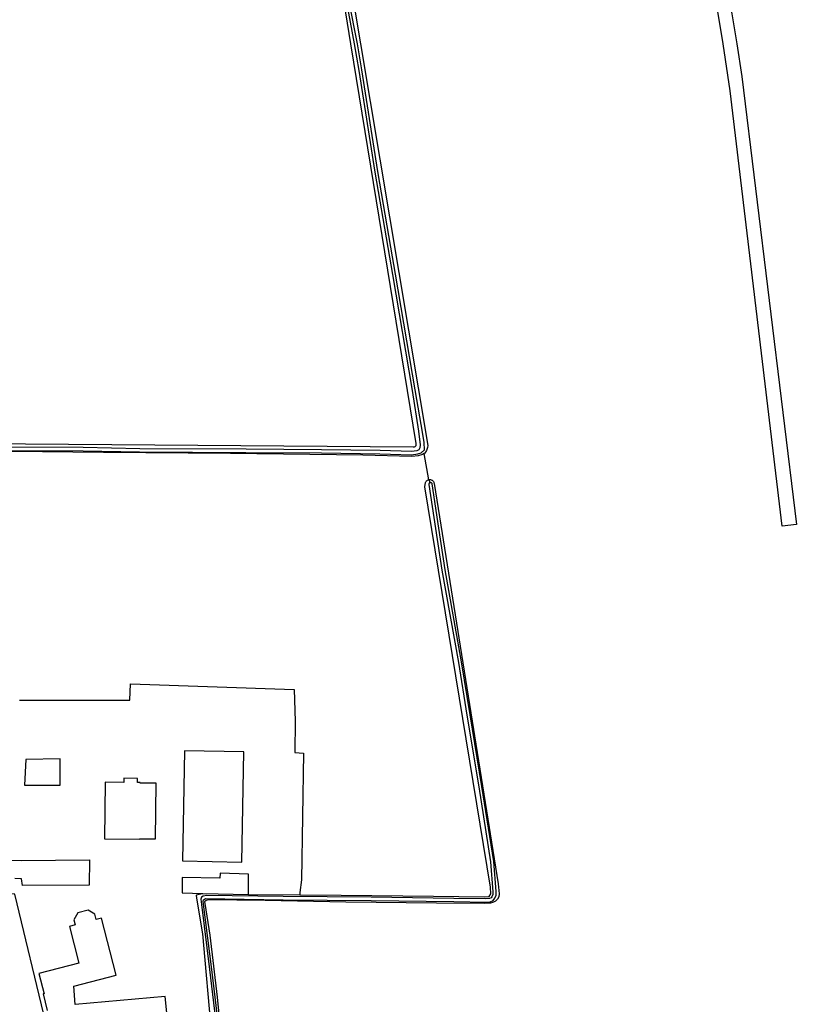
# Model space of a CAD drawing. Header units: metres. Extents: x 174255 to 175175, y 462028 to 462911.
# Tile 188 of 256: x 175045.21 to 175046.66, y 462734.64 to 462736.47. Entities that reach past the tile are written whole.
import ezdxf

# ---------------------------------------------------------------- set-up
doc = ezdxf.new("R2010")
doc.units = ezdxf.units.M
doc.layers.add('N-XX-AL-LIJN_0.20-G', color=7, linetype='Continuous', lineweight=25)

# ---------------------------------------------------------------- blocks, each defined once
blk = doc.blocks.new('Situatie')
at = {"lineweight": -3}
for p, q in [((-10.0695, 22.0023), (-10.0692, 22.0024)), ((-10.0671, 21.9967), (-10.0692, 22.0024)), ((-10.4058, 21.2293), (-10.3102, 21.229))]:
    blk.add_line(p, q, dxfattribs=at)
for points in [[(-9.5806, 23.1615), (-9.578, 23.1556), (-9.5575, 23.0839), (-9.5279, 22.9716), (-9.5046, 22.87), (-9.4958, 22.8142), (-9.4863, 22.7534), (-9.3846, 21.9187), (-9.4113, 21.9154), (-9.5079, 22.7267), (-9.5211, 22.8142), (-9.5213, 22.815), (-9.5329, 22.885), (-9.5546, 22.965), (-9.5934, 23.0634), (-9.6075, 23.1082)], [(-11.3035, 22.0729), (-10.0987, 22.0635), (-10.0985, 22.0635), (-10.0976, 22.0634), (-10.0968, 22.0634), (-10.096, 22.0637), (-10.0952, 22.064), (-10.0945, 22.0645), (-10.094, 22.0651), (-10.0935, 22.0659), (-10.0932, 22.0667), (-10.093, 22.0675), (-10.093, 22.0683), (-10.0932, 22.0692), (-10.0935, 22.0699), (-10.2148, 22.8142), (-10.2338, 22.9305), (-10.2342, 22.9319), (-10.235, 22.9331), (-10.2362, 22.9341), (-10.2376, 22.9346), (-10.239, 22.9347), (-10.8674, 22.8998)], [(-10.2237, 22.8948), (-10.2085, 22.8142), (-10.2003, 22.7648), (-10.1704, 22.5751), (-10.1462, 22.4345), (-10.1375, 22.3844), (-10.1009, 22.1685), (-10.0886, 22.0927), (-10.0858, 22.0675), (-10.0862, 22.0618), (-10.0881, 22.0576), (-10.0917, 22.0562), (-10.1019, 22.0547), (-10.1606, 22.0567), (-10.2696, 22.0581), (-10.4103, 22.0591), (-10.6085, 22.06), (-10.7137, 22.0621), (-10.8567, 22.0629)], [(-10.8567, 22.0569), (-10.7138, 22.0561), (-10.6086, 22.054), (-10.4104, 22.0531), (-10.2697, 22.0521), (-10.1607, 22.0507), (-10.1016, 22.0486), (-10.0902, 22.0504), (-10.0837, 22.0526), (-10.0777, 22.0581), (-10.0785, 22.0718), (-10.0808, 22.0869), (-10.0949, 22.1694), (-10.1315, 22.3854), (-10.1403, 22.4356), (-10.1645, 22.5761), (-10.1944, 22.7657), (-10.2024, 22.8142), (-10.2188, 22.8956)], [(-10.2119, 22.9357), (-10.2134, 22.9353), (-10.2149, 22.9345), (-10.216, 22.9331), (-10.2165, 22.9314), (-10.2165, 22.9299), (-10.1972, 22.8142), (-10.0717, 22.0657), (-10.0723, 22.062), (-10.0737, 22.0568), (-10.077, 22.0519), (-10.0781, 22.0511)], [(-10.8324, 21.5916), (-10.627, 21.5918), (-10.6256, 21.6221), (-10.3208, 21.6117), (-10.3188, 21.5527), (-10.3194, 21.4938), (-10.3033, 21.4931), (-10.3071, 21.2568), (-10.3102, 21.2332), (-10.3102, 21.229), (-10.2329, 21.2281), (-10.061, 21.2267), (-9.9664, 21.2252), (-9.957, 21.2259), (-9.9539, 21.2307), (-9.9544, 21.2435), (-10.077, 21.989), (-10.0756, 21.9969), (-10.0755, 21.9972), (-10.075, 21.9982), (-10.0744, 21.9992), (-10.0737, 22), (-10.0728, 22.0008), (-10.0719, 22.0014), (-10.0709, 22.0019), (-10.0698, 22.0023), (-10.0695, 22.0023), (-10.0781, 22.0511), (-10.0813, 22.0489), (-10.0896, 22.0467), (-10.1015, 22.0454), (-10.1924, 22.0481), (-10.4392, 22.0509), (-10.676, 22.0532), (-10.847, 22.0547)], [(-10.4556, 20.935), (-10.4743, 21.0901), (-10.4896, 21.2113), (-10.49, 21.2169), (-10.4895, 21.2196), (-10.4858, 21.2223), (-10.3413, 21.2199), (-10.1771, 21.2184), (-10.023, 21.2164), (-9.963, 21.2156), (-9.9553, 21.2161), (-9.9498, 21.2181), (-9.9468, 21.2225), (-9.9444, 21.2285), (-9.9441, 21.2349), (-9.9486, 21.2911), (-9.9708, 21.431), (-9.9926, 21.5644), (-10.0086, 21.663), (-10.0392, 21.8346), (-10.0511, 21.912), (-10.0634, 21.9943), (-10.0636, 21.9949), (-10.0639, 21.9955), (-10.0644, 21.9961), (-10.0649, 21.9964), (-10.0656, 21.9967), (-10.0662, 21.9968), (-10.0669, 21.9968), (-10.0671, 21.9967), (-10.0676, 21.9965), (-10.0682, 21.9962), (-10.0687, 21.9957), (-10.069, 21.9951), (-10.0693, 21.9945), (-10.0693, 21.9938), (-10.0693, 21.9934), (-10.0571, 21.9111), (-10.0451, 21.8336), (-10.0145, 21.662), (-9.9985, 21.5635), (-9.9767, 21.43), (-9.9545, 21.2904), (-9.9501, 21.2347), (-9.9503, 21.2298), (-9.9521, 21.2254), (-9.9537, 21.2231), (-9.9565, 21.2221), (-9.9632, 21.2216), (-10.0229, 21.2224), (-10.177, 21.2244), (-10.3412, 21.2259), (-10.4831, 21.2276), (-10.49, 21.2264), (-10.4931, 21.2244), (-10.4946, 21.2211), (-10.4935, 21.2108), (-10.4782, 21.0896), (-10.4596, 20.9344)], [(-10.0692, 22.0024), (-10.0687, 22.0025), (-10.0676, 22.0025), (-10.0664, 22.0024), (-10.0653, 22.0021), (-10.0643, 22.0016), (-10.0633, 22.0011), (-10.0624, 22.0003), (-10.0617, 21.9995), (-10.061, 21.9986), (-10.0605, 21.9976), (-10.0601, 21.9965), (-10.0599, 21.9954), (-9.9404, 21.2496), (-9.9386, 21.231), (-9.9393, 21.2255), (-9.9417, 21.2211), (-9.9451, 21.2174), (-9.949, 21.215), (-9.9547, 21.2134), (-9.9657, 21.2128), (-10.0552, 21.2134), (-10.2245, 21.215), (-10.3745, 21.2184), (-10.4804, 21.2195), (-10.4846, 21.2187), (-10.4876, 21.216), (-10.487, 21.2127), (-10.4775, 21.1539), (-10.4638, 21.0381), (-10.4569, 20.9618)], [(-10.525, 21.4972), (-10.5287, 21.2923), (-10.4179, 21.2899), (-10.4143, 21.4952), (-10.525, 21.4972)], [(-10.7566, 21.4334), (-10.7566, 21.4822), (-10.8206, 21.481), (-10.823, 21.4334), (-10.7566, 21.4334)], [(-10.6739, 21.3331), (-10.6088, 21.3324), (-10.6088, 21.3333), (-10.5788, 21.333), (-10.5776, 21.4367), (-10.6077, 21.437), (-10.6076, 21.4381), (-10.6125, 21.4382), (-10.6125, 21.4458), (-10.6382, 21.4461), (-10.6382, 21.4385), (-10.6726, 21.4389), (-10.6739, 21.3331)], [(-11.1416, 21.2984), (-10.9016, 21.295), (-10.8765, 21.2943), (-10.8288, 21.293), (-10.702, 21.294), (-10.7029, 21.2472), (-10.827, 21.2464), (-10.8286, 21.259), (-10.8414, 21.2593)], [(-10.7837, 20.9903), (-10.8412, 21.2305), (-10.8789, 21.2311), (-12.0513, 21.2498), (-12.6076, 21.2569), (-12.7678, 21.2627), (-12.8256, 21.2649), (-12.9062, 21.2648), (-12.9945, 21.2684), (-13.0082, 21.268), (-13.0181, 21.2662), (-13.0237, 21.2638), (-13.0281, 21.2595), (-13.0301, 21.2557), (-13.0307, 21.2529), (-13.0788, 21.068), (-13.0925, 21.0149)], [(-10.5292, 21.2325), (-10.491, 21.2315), (-10.4058, 21.2293), (-10.4055, 21.2672), (-10.4586, 21.2692), (-10.459, 21.2599), (-10.5293, 21.2611), (-10.5292, 21.2325)], [(-10.4703, 20.9258), (-10.4865, 21.107), (-10.4907, 21.1566), (-10.5021, 21.2228), (-10.5026, 21.2283), (-10.5018, 21.2291), (-10.4978, 21.2305), (-10.491, 21.2315)], [(-10.7868, 21.0448), (-10.7885, 21.0443), (-10.781, 21.0132)], [(-10.5518, 20.947), (-10.5608, 21.0394), (-10.7287, 21.0247), (-10.731, 21.059), (-10.6525, 21.0791), (-10.6797, 21.1854), (-10.6893, 21.1829), (-10.6918, 21.1929), (-10.7042, 21.2003), (-10.7239, 21.1953), (-10.7313, 21.1827), (-10.7288, 21.1728), (-10.7391, 21.1702), (-10.7216, 21.1018), (-10.7965, 21.0827), (-10.7868, 21.0448)]]:
    blk.add_lwpolyline(points, dxfattribs=at)

msp = doc.modelspace()

# ---------------------------------------------------------------- block references
at = {"layer": 'N-XX-AL-LIJN_0.20-G'}
msp.add_blockref('Situatie', (175056.047, 462713.6112), dxfattribs=at)

doc.saveas('drawing.dxf')
